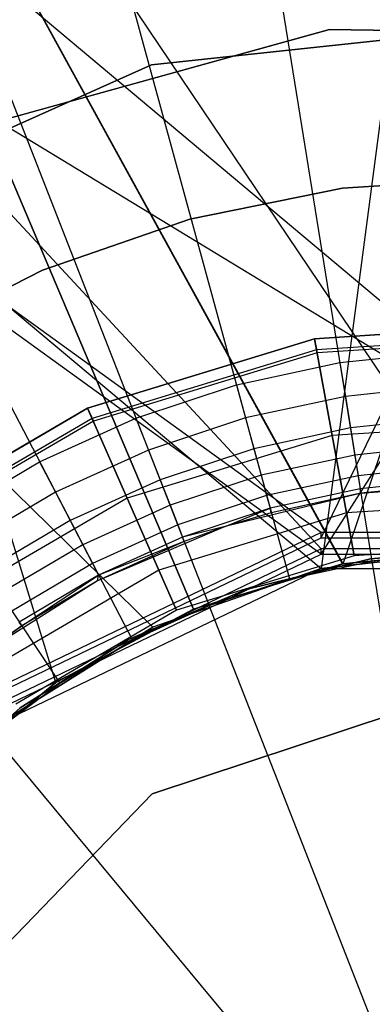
# Model space of a CAD drawing. Extents: x 0.1 to 16.1, y -3 to 3.
# Tile 39 of 65: x 7.9 to 8.033, y 0.128 to 0.5. Entities that reach past the tile are written whole.
import ezdxf

# ---------------------------------------------------------------- set-up
doc = ezdxf.new("R2010")
doc.units = 0
doc.header["$LTSCALE"] = 2.54
doc.layers.get('0').update_dxf_attribs({"color": 13, "linetype": 'CONTINUOUS'})

# ---------------------------------------------------------------- blocks, each defined once
blk = doc.blocks.new('DROPS_WOOD_D_PM_STL')
at = {"color": 0}
for p, q in [((8.14676, 0.3061, 16.34463), (7.31182, 0.81361, 16.38158)), ((8.14676, 0.3061, 16.34463), (7.31182, 0.81361, 16.38158)), ((8.01324, 0.3061, 16.34463), (7.31182, 0.81361, 16.38158)), ((8.01324, 0.3061, 16.34463), (7.31182, 0.81361, 16.38158)), ((8.01324, 0.30404, 20.34491), (8.25946, 0.81156, 20.34864)), ((8.01324, 0.30404, 20.34491), (8.25946, 0.81156, 20.34864)), ((8.14676, 0.29992, 28.3438), (7.54307, 0.80746, 28.30841)), ((8.14676, 0.29992, 28.3438), (7.54307, 0.80746, 28.30841)), ((8.01324, 0.29992, 28.3438), (7.54307, 0.80746, 28.30841)), ((8.01324, 0.29992, 28.3438), (7.54307, 0.80746, 28.30841)), ((8.01324, 0.29786, 32.34407), (7.31182, 0.8054, 32.30764)), ((8.01324, 0.29786, 32.34407), (7.31182, 0.8054, 32.30764)), ((8.01324, 0.29786, 32.34407), (8.33641, 0.80538, 32.3405)), ((8.01324, 0.29786, 32.34407), (8.33641, 0.80538, 32.3405)), ((7.94984, 0.27029, 32.35781), (7.40821, 0.8, 32.39413)), ((7.40821, 0.8, 32.39413), (8.01324, 0.29248, 32.35677)), ((7.40821, 0.8, 32.39413), (8.01324, 0.29248, 32.35677)), ((7.94984, 0.27029, 32.35781), (7.40821, 0.8, 32.39413)), ((7.91325, 0.24939, 20.85856), (7.74392, 0.8, 20.87076)), ((7.74392, 0.8, 20.87076), (7.96519, 0.27716, 20.85647)), ((8.08, 0.3, 20.85459), (7.74392, 0.8, 20.87076)), ((8.08, 0.3, 20.85459), (7.74392, 0.8, 20.87076)), ((8.0213, 0.2942, 20.85508), (7.74392, 0.8, 20.87076)), ((8.0213, 0.2942, 20.85508), (7.74392, 0.8, 20.87076)), ((7.74392, 0.8, 20.87076), (7.96519, 0.27716, 20.85647)), ((7.91325, 0.24939, 20.85856), (7.74392, 0.8, 20.87076)), ((7.91324, 0.24938, 27.85061), (7.74392, 0.8, 27.83841)), ((7.96519, 0.27716, 27.8527), (7.74392, 0.8, 27.83841)), ((7.91324, 0.24938, 27.85061), (7.74392, 0.8, 27.83841)), ((7.96519, 0.27716, 27.8527), (7.74392, 0.8, 27.83841)), ((8.02156, 0.29425, 27.8541), (7.74392, 0.8, 27.83841)), ((8.02156, 0.29425, 27.8541), (7.74392, 0.8, 27.83841)), ((8.08, 0.8, 32.3564), (8.01324, 0.29248, 32.35677)), ((8.08, 0.8, 32.3564), (8.01324, 0.29248, 32.35677)), ((8.02156, 0.29425, 27.8541), (8.19218, 0.8, 27.85279)), ((8.02156, 0.29425, 27.8541), (8.19218, 0.8, 27.85279)), ((7.98515, 0.58873, 2.22278), (8.03243, 0.29525, 2.19005)), ((7.98515, 0.58873, 2.22278), (8.03243, 0.29525, 2.19005)), ((7.92311, 0.57531, 2.22278), (8.00132, 0.28852, 2.19005)), ((7.92311, 0.57531, 2.22278), (8.00132, 0.28852, 2.19005)), ((7.86284, 0.55538, 2.22278), (7.9711, 0.27852, 2.19005)), ((7.86284, 0.55538, 2.22278), (7.9711, 0.27852, 2.19005)), ((7.80504, 0.52915, 2.22278), (7.94211, 0.26537, 2.19005)), ((7.80504, 0.52915, 2.22278), (7.94211, 0.26537, 2.19005)), ((7.94926, 0.48261, 16.033), (8.10479, 0.49938, 16.033)), ((8.10479, 0.49938, 15.973), (7.94926, 0.48261, 15.973)), ((7.94926, 0.48261, 16.033), (8.10479, 0.49938, 16.033)), ((8.10479, 0.49938, 15.973), (7.94926, 0.48261, 15.973)), ((7.75035, 0.49692, 2.22278), (7.91468, 0.24921, 2.19005)), ((7.75035, 0.49692, 2.22278), (7.91468, 0.24921, 2.19005)), ((8.01637, 0.49594, 213.39407), (7.87923, 0.45792, 213.39407)), ((7.87923, 0.45792, 213.47407), (8.01637, 0.49594, 213.47407)), ((7.87923, 0.45792, 213.47407), (8.01637, 0.49594, 213.47407)), ((8.01637, 0.49594, 213.39407), (7.87923, 0.45792, 213.39407)), ((8.15867, 0.49377, 213.39407), (8.01637, 0.49594, 213.39407)), ((8.01637, 0.49594, 213.39407), (8.01637, 0.49594, 213.47407)), ((8.01637, 0.49594, 213.47407), (8.15867, 0.49377, 213.47407)), ((8.01637, 0.49594, 213.39407), (8.01637, 0.49594, 213.47407)), ((8.01637, 0.49594, 213.47407), (8.15867, 0.49377, 213.47407)), ((8.15867, 0.49377, 213.39407), (8.01637, 0.49594, 213.39407)), ((7.80653, 0.41858, 16.033), (7.94926, 0.48261, 16.033)), ((7.94926, 0.48261, 15.973), (7.80653, 0.41858, 15.973)), ((7.80653, 0.41858, 16.033), (7.94926, 0.48261, 16.033)), ((7.94926, 0.48261, 15.973), (7.80653, 0.41858, 15.973)), ((7.94926, 0.48261, 16.033), (7.94926, 0.48261, 15.973)), ((7.94926, 0.48261, 16.033), (7.94926, 0.48261, 15.973)), ((8.08, 0.44, 28.35251), (8.02135, 0.43607, 28.35251)), ((8.02135, 0.43607, 27.85251), (8.08, 0.44, 27.85251)), ((8.08, 0.44, 28.35251), (8.02135, 0.43607, 28.35251)), ((8.02135, 0.43607, 27.85251), (8.08, 0.44, 27.85251)), ((8.08, 0.44, 20.86645), (8.02135, 0.43607, 20.86645)), ((8.02135, 0.43607, 20.36645), (8.08, 0.44, 20.36645)), ((8.08, 0.44, 20.86645), (8.02135, 0.43607, 20.86645)), ((8.02135, 0.43607, 20.36645), (8.08, 0.44, 20.36645)), ((8.02135, 0.43607, 28.35251), (7.96375, 0.42437, 28.35251)), ((7.96375, 0.42437, 27.85251), (8.02135, 0.43607, 27.85251)), ((8.02135, 0.43607, 28.35251), (7.96375, 0.42437, 28.35251)), ((7.96375, 0.42437, 27.85251), (8.02135, 0.43607, 27.85251)), ((8.02135, 0.43607, 20.86645), (7.96375, 0.42437, 20.86645)), ((7.96375, 0.42437, 20.36645), (8.02135, 0.43607, 20.36645)), ((8.02135, 0.43607, 20.86645), (7.96375, 0.42437, 20.86645)), ((7.96375, 0.42437, 20.36645), (8.02135, 0.43607, 20.36645)), ((8.02135, 0.43607, 28.35251), (8.02135, 0.43607, 27.85251)), ((8.02135, 0.43607, 28.35251), (8.02135, 0.43607, 27.85251)), ((8.02135, 0.43607, 20.86645), (8.02135, 0.43607, 20.36645)), ((8.02135, 0.43607, 20.86645), (8.02135, 0.43607, 20.36645)), ((7.96375, 0.42437, 28.35251), (7.90823, 0.40509, 28.35251)), ((7.90823, 0.40509, 27.85251), (7.96375, 0.42437, 27.85251)), ((7.96375, 0.42437, 28.35251), (7.90823, 0.40509, 28.35251)), ((7.90823, 0.40509, 27.85251), (7.96375, 0.42437, 27.85251)), ((7.96375, 0.42437, 20.86645), (7.90823, 0.40509, 20.86645)), ((7.90823, 0.40509, 20.36645), (7.96375, 0.42437, 20.36645)), ((7.96375, 0.42437, 20.86645), (7.90823, 0.40509, 20.86645)), ((7.90823, 0.40509, 20.36645), (7.96375, 0.42437, 20.36645)), ((7.96375, 0.42437, 28.35251), (7.96375, 0.42437, 27.85251)), ((7.96375, 0.42437, 28.35251), (7.96375, 0.42437, 27.85251)), ((7.96375, 0.42437, 20.86645), (7.96375, 0.42437, 20.36645)), ((7.96375, 0.42437, 20.86645), (7.96375, 0.42437, 20.36645)), ((7.90823, 0.40509, 28.35251), (7.85577, 0.37858, 28.35251)), ((7.85577, 0.37858, 27.85251), (7.90823, 0.40509, 27.85251)), ((7.90823, 0.40509, 28.35251), (7.85577, 0.37858, 28.35251)), ((7.85577, 0.37858, 27.85251), (7.90823, 0.40509, 27.85251)), ((7.90823, 0.40509, 20.86645), (7.85577, 0.37858, 20.86645)), ((7.85577, 0.37858, 20.36645), (7.90823, 0.40509, 20.36645)), ((7.90823, 0.40509, 20.86645), (7.85577, 0.37858, 20.86645)), ((7.85577, 0.37858, 20.36645), (7.90823, 0.40509, 20.36645)), ((7.90823, 0.40509, 28.35251), (7.90823, 0.40509, 27.85251)), ((7.90823, 0.40509, 28.35251), (7.90823, 0.40509, 27.85251)), ((7.90823, 0.40509, 20.86645), (7.90823, 0.40509, 20.36645)), ((7.90823, 0.40509, 20.86645), (7.90823, 0.40509, 20.36645)), ((8.0108, 0.37924, 213.38308), (8.10012, 0.38497, 213.38308)), ((8.10012, 0.38497, 213.30308), (8.0108, 0.37924, 213.30308)), ((8.0108, 0.37924, 213.47407), (8.10012, 0.38497, 213.47407)), ((8.10012, 0.38497, 213.30308), (8.0108, 0.37924, 213.30308)), ((8.0108, 0.37924, 213.47407), (8.10012, 0.38497, 213.47407)), ((8.10012, 0.38497, 213.39407), (8.0108, 0.37924, 213.39407)), ((8.10012, 0.38497, 213.39407), (8.0108, 0.37924, 213.39407)), ((8.0108, 0.37924, 213.38308), (8.10012, 0.38497, 213.38308)), ((7.92521, 0.35306, 213.38308), (8.0108, 0.37924, 213.38308)), ((8.0108, 0.37924, 213.30308), (7.92521, 0.35306, 213.30308)), ((7.92521, 0.35306, 213.47407), (8.0108, 0.37924, 213.47407)), ((8.0108, 0.37924, 213.30308), (7.92521, 0.35306, 213.30308)), ((7.92521, 0.35306, 213.47407), (8.0108, 0.37924, 213.47407)), ((8.0108, 0.37924, 213.39407), (7.92521, 0.35306, 213.39407)), ((8.0108, 0.37924, 213.39407), (7.92521, 0.35306, 213.39407)), ((7.92521, 0.35306, 213.38308), (8.0108, 0.37924, 213.38308)), ((8.01746, 0.34274, 213.31155), (8.0108, 0.37924, 213.30308)), ((8.01746, 0.34274, 213.31155), (8.0108, 0.37924, 213.30308)), ((8.0108, 0.37924, 213.47407), (8.01746, 0.34274, 213.4656)), ((8.0108, 0.37924, 213.47407), (8.01746, 0.34274, 213.4656)), ((8.01157, 0.37501, 213.39202), (8.0108, 0.37924, 213.39407)), ((8.01157, 0.37501, 213.39202), (8.0108, 0.37924, 213.39407)), ((8.0108, 0.37924, 213.38308), (8.01176, 0.37396, 213.38735)), ((8.0108, 0.37924, 213.38308), (8.01176, 0.37396, 213.38735)), ((8.0999, 0.38068, 213.39202), (8.01157, 0.37501, 213.39202)), ((8.0999, 0.38068, 213.39202), (8.01157, 0.37501, 213.39202)), ((8.09984, 0.37962, 213.38735), (8.01176, 0.37396, 213.38735)), ((8.09984, 0.37962, 213.38735), (8.01176, 0.37396, 213.38735)), ((8.01157, 0.37501, 213.39202), (7.92693, 0.34912, 213.39202)), ((8.01157, 0.37501, 213.39202), (7.92693, 0.34912, 213.39202)), ((8.01176, 0.37396, 213.38735), (7.92736, 0.34815, 213.38735)), ((8.01176, 0.37396, 213.38735), (7.92736, 0.34815, 213.38735)), ((8.01176, 0.37396, 213.38735), (8.01157, 0.37501, 213.39202)), ((8.01176, 0.37396, 213.38735), (8.01157, 0.37501, 213.39202)), ((8.02035, 0.37023, 16.33972), (8.06004, 0.37447, 16.33972)), ((8.02035, 0.37023, 16.33972), (8.06004, 0.37447, 16.33972)), ((7.98134, 0.36179, 16.33972), (8.02035, 0.37023, 16.33972)), ((7.98134, 0.36179, 16.33972), (8.02035, 0.37023, 16.33972)), ((8.02035, 0.37023, 16.33972), (8.02241, 0.35745, 16.33802)), ((8.02035, 0.37023, 16.33972), (8.02241, 0.35745, 16.33802)), ((7.94344, 0.34925, 16.33972), (7.98134, 0.36179, 16.33972)), ((7.94344, 0.34925, 16.33972), (7.98134, 0.36179, 16.33972)), ((7.98134, 0.36179, 16.33972), (7.98474, 0.3493, 16.33802)), ((7.98134, 0.36179, 16.33972), (7.98474, 0.3493, 16.33802)), ((8.06073, 0.36155, 16.33802), (8.02241, 0.35745, 16.33802)), ((8.06073, 0.36155, 16.33802), (8.02241, 0.35745, 16.33802)), ((8.02241, 0.35745, 16.33802), (7.98474, 0.3493, 16.33802)), ((8.02241, 0.35745, 16.33802), (7.98474, 0.3493, 16.33802)), ((8.02241, 0.35745, 16.33802), (8.02433, 0.34554, 16.33303)), ((8.02241, 0.35745, 16.33802), (8.02433, 0.34554, 16.33303)), ((7.84796, 0.30784, 213.38308), (7.92521, 0.35306, 213.38308)), ((7.92521, 0.35306, 213.30308), (7.84796, 0.30784, 213.30308)), ((7.84796, 0.30784, 213.47407), (7.92521, 0.35306, 213.47407)), ((7.92521, 0.35306, 213.30308), (7.84796, 0.30784, 213.30308)), ((7.84796, 0.30784, 213.47407), (7.92521, 0.35306, 213.47407)), ((7.92521, 0.35306, 213.39407), (7.84796, 0.30784, 213.39407)), ((7.92521, 0.35306, 213.39407), (7.84796, 0.30784, 213.39407)), ((7.84796, 0.30784, 213.38308), (7.92521, 0.35306, 213.38308)), ((7.9401, 0.31908, 213.31155), (7.92521, 0.35306, 213.30308)), ((7.9401, 0.31908, 213.31155), (7.92521, 0.35306, 213.30308)), ((7.92521, 0.35306, 213.47407), (7.9401, 0.31908, 213.4656)), ((7.92521, 0.35306, 213.47407), (7.9401, 0.31908, 213.4656)), ((7.92693, 0.34912, 213.39202), (7.92521, 0.35306, 213.39407)), ((7.92693, 0.34912, 213.39202), (7.92521, 0.35306, 213.39407)), ((7.92521, 0.35306, 213.38308), (7.92736, 0.34815, 213.38735)), ((7.92521, 0.35306, 213.38308), (7.92736, 0.34815, 213.38735)), ((8.06137, 0.3495, 16.33303), (8.02433, 0.34554, 16.33303)), ((8.06137, 0.3495, 16.33303), (8.02433, 0.34554, 16.33303)), ((7.92693, 0.34912, 213.39202), (7.85055, 0.30441, 213.39202)), ((7.92693, 0.34912, 213.39202), (7.85055, 0.30441, 213.39202)), ((7.92736, 0.34815, 213.38735), (7.85119, 0.30356, 213.38735)), ((7.92736, 0.34815, 213.38735), (7.85119, 0.30356, 213.38735)), ((7.90709, 0.33276, 16.33972), (7.94344, 0.34925, 16.33972)), ((7.90709, 0.33276, 16.33972), (7.94344, 0.34925, 16.33972)), ((7.92736, 0.34815, 213.38735), (7.92693, 0.34912, 213.39202)), ((7.92736, 0.34815, 213.38735), (7.92693, 0.34912, 213.39202)), ((7.94344, 0.34925, 16.33972), (7.94815, 0.3372, 16.33802)), ((7.94344, 0.34925, 16.33972), (7.94815, 0.3372, 16.33802)), ((7.98474, 0.3493, 16.33802), (7.94815, 0.3372, 16.33802)), ((7.98474, 0.3493, 16.33802), (7.94815, 0.3372, 16.33802)), ((7.98474, 0.3493, 16.33802), (7.98791, 0.33767, 16.33303)), ((7.98474, 0.3493, 16.33802), (7.98791, 0.33767, 16.33303)), ((8.09819, 0.34793, 213.31155), (8.01746, 0.34274, 213.31155)), ((8.09819, 0.34793, 213.31155), (8.01746, 0.34274, 213.31155)), ((8.09819, 0.34793, 213.4656), (8.01746, 0.34274, 213.4656)), ((8.09819, 0.34793, 213.4656), (8.01746, 0.34274, 213.4656)), ((8.01746, 0.34274, 213.31155), (7.9401, 0.31908, 213.31155)), ((8.01746, 0.34274, 213.31155), (7.9401, 0.31908, 213.31155)), ((8.01746, 0.34274, 213.4656), (7.9401, 0.31908, 213.4656)), ((8.01746, 0.34274, 213.4656), (7.9401, 0.31908, 213.4656)), ((8.02433, 0.34554, 16.33303), (7.98791, 0.33767, 16.33303)), ((8.02433, 0.34554, 16.33303), (7.98791, 0.33767, 16.33303)), ((8.0228, 0.31348, 213.33528), (8.01746, 0.34274, 213.31155)), ((8.0228, 0.31348, 213.33528), (8.01746, 0.34274, 213.31155)), ((8.01746, 0.34274, 213.4656), (8.0228, 0.31348, 213.44189)), ((8.01746, 0.34274, 213.4656), (8.0228, 0.31348, 213.44189)), ((8.02433, 0.34554, 16.33303), (8.02597, 0.33532, 16.32508)), ((8.02433, 0.34554, 16.33303), (8.02597, 0.33532, 16.32508)), ((8.06192, 0.33916, 16.32508), (8.02597, 0.33532, 16.32508)), ((8.06192, 0.33916, 16.32508), (8.02597, 0.33532, 16.32508)), ((7.94815, 0.3372, 16.33802), (7.91306, 0.32127, 16.33802)), ((7.94815, 0.3372, 16.33802), (7.91306, 0.32127, 16.33802)), ((7.94815, 0.3372, 16.33802), (7.95254, 0.32597, 16.33303)), ((7.94815, 0.3372, 16.33802), (7.95254, 0.32597, 16.33303)), ((7.98791, 0.33767, 16.33303), (7.95254, 0.32597, 16.33303)), ((7.98791, 0.33767, 16.33303), (7.95254, 0.32597, 16.33303)), ((7.98791, 0.33767, 16.33303), (7.99064, 0.32768, 16.32508)), ((7.98791, 0.33767, 16.33303), (7.99064, 0.32768, 16.32508)), ((8.02597, 0.33532, 16.32508), (7.99064, 0.32768, 16.32508)), ((8.02597, 0.33532, 16.32508), (7.99064, 0.32768, 16.32508)), ((8.02597, 0.33532, 16.32508), (8.02724, 0.32748, 16.31472)), ((8.02597, 0.33532, 16.32508), (8.02724, 0.32748, 16.31472)), ((7.8727, 0.31249, 16.33972), (7.90709, 0.33276, 16.33972)), ((7.8727, 0.31249, 16.33972), (7.90709, 0.33276, 16.33972)), ((7.90709, 0.33276, 16.33972), (7.91306, 0.32127, 16.33802)), ((7.90709, 0.33276, 16.33972), (7.91306, 0.32127, 16.33802)), ((8.06235, 0.33123, 16.31472), (8.02724, 0.32748, 16.31472)), ((8.06235, 0.33123, 16.31472), (8.02724, 0.32748, 16.31472)), ((7.99064, 0.32768, 16.32508), (7.95631, 0.31632, 16.32508)), ((7.99064, 0.32768, 16.32508), (7.95631, 0.31632, 16.32508)), ((7.99064, 0.32768, 16.32508), (7.99273, 0.32001, 16.31472)), ((7.99064, 0.32768, 16.32508), (7.99273, 0.32001, 16.31472)), ((8.02724, 0.32748, 16.31472), (7.99273, 0.32001, 16.31472)), ((8.02724, 0.32748, 16.31472), (7.99273, 0.32001, 16.31472)), ((8.02724, 0.32748, 16.31472), (8.02803, 0.32254, 16.30267)), ((8.02724, 0.32748, 16.31472), (8.02803, 0.32254, 16.30267)), ((7.95254, 0.32597, 16.33303), (7.91862, 0.31057, 16.33303)), ((7.95254, 0.32597, 16.33303), (7.91862, 0.31057, 16.33303)), ((7.95254, 0.32597, 16.33303), (7.95631, 0.31632, 16.32508)), ((7.95254, 0.32597, 16.33303), (7.95631, 0.31632, 16.32508)), ((8.08, 0.325, 16.03972), (8.02787, 0.32079, 16.03972)), ((8.08, 0.325, 16.03972), (8.02787, 0.32079, 16.03972)), ((8.06261, 0.32624, 16.30267), (8.02803, 0.32254, 16.30267)), ((8.06261, 0.32624, 16.30267), (8.02803, 0.32254, 16.30267)), ((8.0283, 0.32086, 16.28972), (8.08, 0.325, 16.03972)), ((8.0283, 0.32086, 16.28972), (8.08, 0.325, 16.03972)), ((8.0627, 0.32454, 16.28972), (8.0283, 0.32086, 16.28972)), ((8.0627, 0.32454, 16.28972), (8.0283, 0.32086, 16.28972)), ((7.91306, 0.32127, 16.33802), (7.87985, 0.30171, 16.33802)), ((7.91306, 0.32127, 16.33802), (7.87985, 0.30171, 16.33802)), ((7.91306, 0.32127, 16.33802), (7.91862, 0.31057, 16.33303)), ((7.91306, 0.32127, 16.33802), (7.91862, 0.31057, 16.33303)), ((7.99273, 0.32001, 16.31472), (7.95921, 0.30892, 16.31472)), ((7.99273, 0.32001, 16.31472), (7.95921, 0.30892, 16.31472)), ((8.02787, 0.32079, 16.03972), (7.97708, 0.30827, 16.03972)), ((8.02787, 0.32079, 16.03972), (7.97708, 0.30827, 16.03972)), ((7.99273, 0.32001, 16.31472), (7.99404, 0.31519, 16.30267)), ((7.99273, 0.32001, 16.31472), (7.99404, 0.31519, 16.30267)), ((8.02803, 0.32254, 16.30267), (7.99404, 0.31519, 16.30267)), ((8.02803, 0.32254, 16.30267), (7.99404, 0.31519, 16.30267)), ((8.0283, 0.32086, 16.28972), (7.99449, 0.31355, 16.28972)), ((8.0283, 0.32086, 16.28972), (7.99449, 0.31355, 16.28972)), ((8.02787, 0.32079, 16.03972), (7.99449, 0.31355, 16.28972)), ((8.02787, 0.32079, 16.03972), (7.99449, 0.31355, 16.28972)), ((8.0283, 0.32086, 16.28972), (8.02787, 0.32079, 16.03972)), ((8.0283, 0.32086, 16.28972), (8.02787, 0.32079, 16.03972)), ((8.0283, 0.32086, 16.28972), (8.02803, 0.32254, 16.30267)), ((8.0283, 0.32086, 16.28972), (8.02803, 0.32254, 16.30267)), ((7.9401, 0.31908, 213.31155), (7.87029, 0.27822, 213.31155)), ((7.9401, 0.31908, 213.31155), (7.87029, 0.27822, 213.31155)), ((7.9401, 0.31908, 213.4656), (7.87029, 0.27822, 213.4656)), ((7.9401, 0.31908, 213.4656), (7.87029, 0.27822, 213.4656)), ((7.95631, 0.31632, 16.32508), (7.92339, 0.30138, 16.32508)), ((7.95631, 0.31632, 16.32508), (7.92339, 0.30138, 16.32508)), ((7.95205, 0.29184, 213.33528), (7.9401, 0.31908, 213.31155)), ((7.95205, 0.29184, 213.33528), (7.9401, 0.31908, 213.31155)), ((7.9401, 0.31908, 213.4656), (7.95205, 0.29184, 213.44189)), ((7.9401, 0.31908, 213.4656), (7.95205, 0.29184, 213.44189)), ((7.95631, 0.31632, 16.32508), (7.95921, 0.30892, 16.31472)), ((7.95631, 0.31632, 16.32508), (7.95921, 0.30892, 16.31472)), ((8.09663, 0.31822, 213.33528), (8.0228, 0.31348, 213.33528)), ((8.09663, 0.31822, 213.33528), (8.0228, 0.31348, 213.33528)), ((8.09663, 0.31822, 213.44189), (8.0228, 0.31348, 213.44189)), ((8.09663, 0.31822, 213.44189), (8.0228, 0.31348, 213.44189)), ((8.0228, 0.31348, 213.33528), (7.95205, 0.29184, 213.33528)), ((8.0228, 0.31348, 213.33528), (7.95205, 0.29184, 213.33528)), ((8.0228, 0.31348, 213.44189), (7.95205, 0.29184, 213.44189)), ((8.0228, 0.31348, 213.44189), (7.95205, 0.29184, 213.44189)), ((7.99404, 0.31519, 16.30267), (7.96103, 0.30427, 16.30267)), ((7.99404, 0.31519, 16.30267), (7.96103, 0.30427, 16.30267)), ((7.97708, 0.30827, 16.28972), (7.99404, 0.31519, 16.30267)), ((7.97708, 0.30827, 16.28972), (7.99404, 0.31519, 16.30267)), ((7.99449, 0.31355, 16.28972), (7.97708, 0.30827, 16.03972)), ((7.99449, 0.31355, 16.28972), (7.97708, 0.30827, 16.03972)), ((7.99449, 0.31355, 16.28972), (7.97708, 0.30827, 16.28972)), ((7.99449, 0.31355, 16.28972), (7.97708, 0.30827, 16.28972)), ((7.99449, 0.31355, 16.28972), (7.99404, 0.31519, 16.30267)), ((7.99449, 0.31355, 16.28972), (7.99404, 0.31519, 16.30267)), ((8.02576, 0.29724, 213.36956), (8.0228, 0.31348, 213.33528)), ((8.02576, 0.29724, 213.36956), (8.0228, 0.31348, 213.33528)), ((8.0228, 0.31348, 213.44189), (8.02576, 0.29724, 213.40759)), ((8.0228, 0.31348, 213.44189), (8.02576, 0.29724, 213.40759)), ((7.91862, 0.31057, 16.33303), (7.88652, 0.29166, 16.33303)), ((7.91862, 0.31057, 16.33303), (7.88652, 0.29166, 16.33303)), ((7.91862, 0.31057, 16.33303), (7.92339, 0.30138, 16.32508)), ((7.91862, 0.31057, 16.33303), (7.92339, 0.30138, 16.32508)), ((7.95921, 0.30892, 16.31472), (7.92706, 0.29433, 16.31472)), ((7.95921, 0.30892, 16.31472), (7.92706, 0.29433, 16.31472)), ((7.95921, 0.30892, 16.31472), (7.96103, 0.30427, 16.30267)), ((7.95921, 0.30892, 16.31472), (7.96103, 0.30427, 16.30267)), ((8.01324, 0.3061, 16.34463), (7.89295, 0.24817, 16.34651)), ((8.01324, 0.3061, 16.34463), (7.89295, 0.24817, 16.34651)), ((7.97708, 0.30827, 16.03972), (7.92896, 0.28777, 16.03972)), ((7.97708, 0.30827, 16.03972), (7.92896, 0.28777, 16.03972)), ((7.97708, 0.30827, 16.03972), (7.92896, 0.28777, 16.28972)), ((7.97708, 0.30827, 16.03972), (7.92896, 0.28777, 16.28972)), ((7.97708, 0.30827, 16.28972), (7.96103, 0.30427, 16.30267)), ((7.97708, 0.30827, 16.28972), (7.96103, 0.30427, 16.30267)), ((7.97708, 0.30827, 16.03972), (7.96165, 0.30268, 16.28972)), ((7.97708, 0.30827, 16.28972), (7.96165, 0.30268, 16.28972)), ((7.97708, 0.30827, 16.03972), (7.96165, 0.30268, 16.28972)), ((7.97708, 0.30827, 16.28972), (7.96165, 0.30268, 16.28972)), ((7.97708, 0.30827, 16.28972), (7.97708, 0.30827, 16.03972)), ((7.97708, 0.30827, 16.28972), (7.97708, 0.30827, 16.03972)), ((8.14676, 0.3061, 16.34463), (8.01324, 0.3061, 16.34463)), ((8.01324, 0.30404, 20.34491), (8.01324, 0.3061, 16.34463)), ((8.14676, 0.3061, 16.34463), (8.01324, 0.3061, 16.34463)), ((8.01324, 0.30404, 20.34491), (8.01324, 0.3061, 16.34463)), ((7.92339, 0.30138, 16.32508), (7.89224, 0.28303, 16.32508)), ((7.92339, 0.30138, 16.32508), (7.89224, 0.28303, 16.32508)), ((7.89295, 0.24611, 20.3487), (8.01324, 0.30404, 20.34491)), ((7.89295, 0.24611, 20.3487), (8.01324, 0.30404, 20.34491)), ((7.92339, 0.30138, 16.32508), (7.92706, 0.29433, 16.31472)), ((7.92339, 0.30138, 16.32508), (7.92706, 0.29433, 16.31472)), ((7.96165, 0.30268, 16.28972), (7.92896, 0.28777, 16.28972)), ((7.96165, 0.30268, 16.28972), (7.92896, 0.28777, 16.28972)), ((7.96103, 0.30427, 16.30267), (7.92936, 0.2899, 16.30267)), ((7.96103, 0.30427, 16.30267), (7.92936, 0.2899, 16.30267)), ((7.96165, 0.30268, 16.28972), (7.92936, 0.2899, 16.30267)), ((7.96165, 0.30268, 16.28972), (7.92936, 0.2899, 16.30267)), ((7.96165, 0.30268, 16.28972), (7.96103, 0.30427, 16.30267)), ((7.96165, 0.30268, 16.28972), (7.96103, 0.30427, 16.30267)), ((8.01324, 0.30404, 20.34491), (8.14676, 0.30404, 20.34491)), ((8.01324, 0.30404, 20.34491), (8.14676, 0.30404, 20.34491)), ((8.09577, 0.30173, 213.36956), (8.02576, 0.29724, 213.36956)), ((8.09577, 0.30173, 213.40759), (8.02576, 0.29724, 213.40759)), ((8.09577, 0.30173, 213.36956), (8.02576, 0.29724, 213.36956)), ((8.09577, 0.30173, 213.40759), (8.02576, 0.29724, 213.40759)), ((8.01324, 0.29992, 28.3438), (7.89295, 0.24199, 28.33995)), ((8.01324, 0.29992, 28.3438), (7.89295, 0.24199, 28.33995)), ((7.89295, 0.23993, 32.34214), (8.01324, 0.29786, 32.34407)), ((7.89295, 0.23993, 32.34214), (8.01324, 0.29786, 32.34407)), ((8.08, 0.3, 32.3564), (8.01324, 0.29248, 32.35677)), ((8.01324, 0.29248, 38.3564), (8.08, 0.3, 32.3564)), ((8.01324, 0.29248, 38.3564), (8.08, 0.3, 32.3564)), ((8.08, 0.3, 32.3564), (8.01324, 0.29248, 32.35677)), ((8.14676, 0.29992, 28.3438), (8.01324, 0.29992, 28.3438)), ((8.01324, 0.29786, 32.34407), (8.01324, 0.29992, 28.3438)), ((8.14676, 0.29992, 28.3438), (8.01324, 0.29992, 28.3438)), ((8.01324, 0.29786, 32.34407), (8.01324, 0.29992, 28.3438)), ((8.01324, 0.29786, 32.34407), (8.14676, 0.29786, 32.34407)), ((8.01324, 0.29786, 32.34407), (8.14676, 0.29786, 32.34407)), ((8.08, 0.3, 20.85459), (8.0213, 0.2942, 20.85508)), ((8.08, 0.3, 20.85459), (8.0213, 0.2942, 20.85508)), ((8.02156, 0.29425, 27.8541), (8.08, 0.3, 27.85251)), ((8.02156, 0.29425, 27.8541), (8.08, 0.3, 27.85251)), ((8.03188, 0.29612, 28.35251), (8.08, 0.3, 28.35251)), ((8.08, 0.3, 27.85251), (8.03188, 0.29612, 27.85251)), ((8.08, 0.3, 27.85251), (8.03188, 0.29612, 27.85251)), ((8.03188, 0.29612, 28.35251), (8.08, 0.3, 28.35251)), ((8.03188, 0.29612, 20.86645), (8.08, 0.3, 20.86645)), ((8.08, 0.3, 20.36645), (8.03188, 0.29612, 20.36645)), ((8.08, 0.3, 20.36645), (8.03188, 0.29612, 20.36645)), ((8.03188, 0.29612, 20.86645), (8.08, 0.3, 20.86645)), ((8.03243, 0.29525, 2.19005), (8.06408, 0.29863, 2.19005)), ((8.03243, 0.29525, 2.19005), (8.06408, 0.29863, 2.19005)), ((7.92706, 0.29433, 16.31472), (7.89664, 0.27641, 16.31472)), ((7.92706, 0.29433, 16.31472), (7.89664, 0.27641, 16.31472)), ((7.92706, 0.29433, 16.31472), (7.92936, 0.2899, 16.30267)), ((7.92706, 0.29433, 16.31472), (7.92936, 0.2899, 16.30267)), ((8.02576, 0.29724, 213.36956), (7.95868, 0.27672, 213.36956)), ((8.02576, 0.29724, 213.40759), (7.95868, 0.27672, 213.40759)), ((8.02576, 0.29724, 213.36956), (7.95868, 0.27672, 213.36956)), ((8.02576, 0.29724, 213.40759), (7.95868, 0.27672, 213.40759)), ((7.96519, 0.27716, 27.8527), (8.02156, 0.29425, 27.8541)), ((7.96519, 0.27716, 27.8527), (8.02156, 0.29425, 27.8541)), ((8.0213, 0.2942, 20.85508), (7.96519, 0.27716, 20.85647)), ((8.0213, 0.2942, 20.85508), (7.96519, 0.27716, 20.85647)), ((7.985, 0.28456, 28.35251), (8.03188, 0.29612, 28.35251)), ((8.03188, 0.29612, 27.85251), (7.985, 0.28456, 27.85251)), ((8.03188, 0.29612, 27.85251), (7.985, 0.28456, 27.85251)), ((7.985, 0.28456, 28.35251), (8.03188, 0.29612, 28.35251)), ((7.985, 0.28456, 20.86645), (8.03188, 0.29612, 20.86645)), ((8.03188, 0.29612, 20.36645), (7.985, 0.28456, 20.36645)), ((8.03188, 0.29612, 20.36645), (7.985, 0.28456, 20.36645)), ((7.985, 0.28456, 20.86645), (8.03188, 0.29612, 20.86645)), ((8.00132, 0.28852, 2.19005), (8.03243, 0.29525, 2.19005)), ((8.00132, 0.28852, 2.19005), (8.03243, 0.29525, 2.19005)), ((8.02156, 0.29425, 27.8541), (8.0213, 0.2942, 20.85508)), ((8.02156, 0.29425, 27.8541), (8.0213, 0.2942, 20.85508)), ((8.02576, 0.29724, 213.40759), (8.02576, 0.29724, 213.36956)), ((8.02576, 0.29724, 213.40759), (8.02576, 0.29724, 213.36956)), ((8.03188, 0.29612, 27.85251), (8.03188, 0.29612, 28.35251)), ((8.03188, 0.29612, 27.85251), (8.03188, 0.29612, 28.35251)), ((8.03188, 0.29612, 20.36645), (8.03188, 0.29612, 20.86645)), ((8.03188, 0.29612, 20.36645), (8.03188, 0.29612, 20.86645)), ((8.03243, 0.29525, 2.19005), (8.08, 0, 2.18815)), ((8.03243, 0.29525, 2.19005), (8.08, 0, 2.18815)), ((7.95205, 0.29184, 213.33528), (7.8882, 0.25446, 213.33528)), ((7.95205, 0.29184, 213.33528), (7.8882, 0.25446, 213.33528)), ((7.95205, 0.29184, 213.44189), (7.8882, 0.25446, 213.44189)), ((7.95205, 0.29184, 213.44189), (7.8882, 0.25446, 213.44189)), ((7.89295, 0.23455, 38.3564), (8.01324, 0.29248, 38.3564)), ((7.89295, 0.23455, 38.3564), (8.01324, 0.29248, 38.3564)), ((8.01324, 0.29248, 32.35677), (7.94984, 0.27029, 32.35781)), ((8.01324, 0.29248, 38.3564), (7.94984, 0.27029, 32.35781)), ((8.01324, 0.29248, 32.35677), (7.94984, 0.27029, 32.35781)), ((8.01324, 0.29248, 38.3564), (7.94984, 0.27029, 32.35781)), ((7.95868, 0.27672, 213.36956), (7.95205, 0.29184, 213.33528)), ((7.95868, 0.27672, 213.36956), (7.95205, 0.29184, 213.33528)), ((7.95205, 0.29184, 213.44189), (7.95868, 0.27672, 213.40759)), ((7.95205, 0.29184, 213.44189), (7.95868, 0.27672, 213.40759)), ((8.01324, 0.29248, 38.3564), (8.14676, 0.29248, 38.3564)), ((8.01324, 0.29248, 38.3564), (8.14676, 0.29248, 38.3564)), ((8.01324, 0.29248, 38.3564), (8.01324, 0.29248, 32.35677)), ((8.01324, 0.29248, 38.3564), (8.01324, 0.29248, 32.35677)), ((7.92896, 0.28777, 16.03972), (7.88476, 0.25982, 16.03972)), ((7.92896, 0.28777, 16.03972), (7.88476, 0.25982, 16.03972)), ((7.92936, 0.2899, 16.30267), (7.8994, 0.27225, 16.30267)), ((7.92936, 0.2899, 16.30267), (7.8994, 0.27225, 16.30267)), ((7.90034, 0.27083, 16.28972), (7.92936, 0.2899, 16.30267)), ((7.90034, 0.27083, 16.28972), (7.92936, 0.2899, 16.30267)), ((7.92896, 0.28777, 16.03972), (7.90034, 0.27083, 16.28972)), ((7.92896, 0.28777, 16.03972), (7.90034, 0.27083, 16.28972)), ((7.92896, 0.28777, 16.28972), (7.90034, 0.27083, 16.28972)), ((7.92896, 0.28777, 16.28972), (7.90034, 0.27083, 16.28972)), ((7.92896, 0.28777, 16.28972), (7.92936, 0.2899, 16.30267)), ((7.92896, 0.28777, 16.28972), (7.92936, 0.2899, 16.30267)), ((7.92896, 0.28777, 16.03972), (7.92896, 0.28777, 16.28972)), ((7.92896, 0.28777, 16.03972), (7.92896, 0.28777, 16.28972)), ((7.9711, 0.27852, 2.19005), (8.00132, 0.28852, 2.19005)), ((7.9711, 0.27852, 2.19005), (8.00132, 0.28852, 2.19005)), ((7.94058, 0.26564, 28.35251), (7.985, 0.28456, 28.35251)), ((7.985, 0.28456, 27.85251), (7.94058, 0.26564, 27.85251)), ((7.985, 0.28456, 27.85251), (7.94058, 0.26564, 27.85251)), ((7.94058, 0.26564, 28.35251), (7.985, 0.28456, 28.35251)), ((7.94058, 0.26564, 20.86645), (7.985, 0.28456, 20.86645)), ((7.985, 0.28456, 20.36645), (7.94058, 0.26564, 20.36645)), ((7.985, 0.28456, 20.36645), (7.94058, 0.26564, 20.36645)), ((7.94058, 0.26564, 20.86645), (7.985, 0.28456, 20.86645)), ((7.985, 0.28456, 27.85251), (7.985, 0.28456, 28.35251)), ((7.985, 0.28456, 27.85251), (7.985, 0.28456, 28.35251)), ((7.985, 0.28456, 20.36645), (7.985, 0.28456, 20.86645)), ((7.985, 0.28456, 20.36645), (7.985, 0.28456, 20.86645)), ((7.95868, 0.27672, 213.36956), (7.89813, 0.24128, 213.36956)), ((7.95868, 0.27672, 213.36956), (7.89813, 0.24128, 213.36956)), ((7.95868, 0.27672, 213.40759), (7.89813, 0.24128, 213.40759)), ((7.95868, 0.27672, 213.40759), (7.89813, 0.24128, 213.40759)), ((7.91324, 0.24938, 27.85061), (7.96519, 0.27716, 27.8527)), ((7.91324, 0.24938, 27.85061), (7.96519, 0.27716, 27.8527)), ((7.96519, 0.27716, 20.85647), (7.91325, 0.24939, 20.85856)), ((7.96519, 0.27716, 20.85647), (7.91325, 0.24939, 20.85856)), ((7.94211, 0.26537, 2.19005), (7.9711, 0.27852, 2.19005)), ((7.94211, 0.26537, 2.19005), (7.9711, 0.27852, 2.19005)), ((7.95868, 0.27672, 213.40759), (7.95868, 0.27672, 213.36956)), ((7.95868, 0.27672, 213.40759), (7.95868, 0.27672, 213.36956)), ((7.96519, 0.27716, 27.8527), (7.96519, 0.27716, 20.85647)), ((7.96519, 0.27716, 27.8527), (7.96519, 0.27716, 20.85647)), ((8.08, 0, 2.18815), (7.9711, 0.27852, 2.19005)), ((8.08, 0, 2.18815), (7.9711, 0.27852, 2.19005)), ((7.90034, 0.27083, 16.28972), (7.8994, 0.27225, 16.30267)), ((7.90034, 0.27083, 16.28972), (7.8994, 0.27225, 16.30267)), ((7.88476, 0.25982, 16.03972), (7.90034, 0.27083, 16.28972)), ((7.90034, 0.27083, 16.28972), (7.88476, 0.25982, 16.28972)), ((7.88476, 0.25982, 16.03972), (7.90034, 0.27083, 16.28972)), ((7.90034, 0.27083, 16.28972), (7.88476, 0.25982, 16.28972)), ((7.94984, 0.27029, 32.35781), (7.89295, 0.23455, 32.35932)), ((7.89295, 0.23455, 38.3564), (7.94984, 0.27029, 32.35781)), ((7.89295, 0.23455, 38.3564), (7.94984, 0.27029, 32.35781)), ((7.94984, 0.27029, 32.35781), (7.89295, 0.23455, 32.35932)), ((7.89978, 0.23983, 28.35251), (7.94058, 0.26564, 28.35251)), ((7.94058, 0.26564, 27.85251), (7.89978, 0.23983, 27.85251)), ((7.94058, 0.26564, 27.85251), (7.89978, 0.23983, 27.85251)), ((7.89978, 0.23983, 28.35251), (7.94058, 0.26564, 28.35251)), ((7.89978, 0.23983, 20.86645), (7.94058, 0.26564, 20.86645)), ((7.94058, 0.26564, 20.36645), (7.89978, 0.23983, 20.36645)), ((7.94058, 0.26564, 20.36645), (7.89978, 0.23983, 20.36645)), ((7.89978, 0.23983, 20.86645), (7.94058, 0.26564, 20.86645)), ((7.91468, 0.24921, 2.19005), (7.94211, 0.26537, 2.19005)), ((7.91468, 0.24921, 2.19005), (7.94211, 0.26537, 2.19005)), ((7.94058, 0.26564, 27.85251), (7.94058, 0.26564, 28.35251)), ((7.94058, 0.26564, 27.85251), (7.94058, 0.26564, 28.35251)), ((7.94058, 0.26564, 20.36645), (7.94058, 0.26564, 20.86645)), ((7.94058, 0.26564, 20.36645), (7.94058, 0.26564, 20.86645)), ((7.91325, 0.24939, 20.85856), (7.86787, 0.21213, 20.86102)), ((7.91325, 0.24939, 20.85856), (7.86787, 0.21213, 20.86102)), ((7.86787, 0.21213, 27.84815), (7.91324, 0.24938, 27.85061)), ((7.86787, 0.21213, 27.84815), (7.91324, 0.24938, 27.85061)), ((7.88913, 0.23022, 2.19005), (7.91468, 0.24921, 2.19005)), ((7.88913, 0.23022, 2.19005), (7.91468, 0.24921, 2.19005)), ((7.91324, 0.24938, 27.85061), (7.91325, 0.24939, 20.85856)), ((7.91324, 0.24938, 27.85061), (7.91325, 0.24939, 20.85856)), ((8.0608, 0.24425, 215.55796), (7.94949, 0.20735, 215.55796)), ((7.94949, 0.20735, 14.55795), (8.0608, 0.24425, 14.55795)), ((8.0608, 0.24425, 215.55796), (7.94949, 0.20735, 215.55796)), ((7.94949, 0.20735, 14.55795), (8.0608, 0.24425, 14.55795)), ((7.86364, 0.20782, 28.35251), (7.89978, 0.23983, 28.35251)), ((7.89978, 0.23983, 27.85251), (7.86364, 0.20782, 27.85251)), ((7.89978, 0.23983, 27.85251), (7.86364, 0.20782, 27.85251)), ((7.86364, 0.20782, 28.35251), (7.89978, 0.23983, 28.35251)), ((7.86364, 0.20782, 20.86645), (7.89978, 0.23983, 20.86645)), ((7.89978, 0.23983, 20.36645), (7.86364, 0.20782, 20.36645)), ((7.89978, 0.23983, 20.36645), (7.86364, 0.20782, 20.36645)), ((7.86364, 0.20782, 20.86645), (7.89978, 0.23983, 20.86645)), ((7.89978, 0.23983, 27.85251), (7.89978, 0.23983, 28.35251)), ((7.89978, 0.23983, 27.85251), (7.89978, 0.23983, 28.35251)), ((7.89978, 0.23983, 20.36645), (7.89978, 0.23983, 20.86645)), ((7.89978, 0.23983, 20.36645), (7.89978, 0.23983, 20.86645)), ((8.08, 0, 2.18815), (7.88913, 0.23022, 2.19005)), ((8.08, 0, 2.18815), (7.88913, 0.23022, 2.19005)), ((7.94949, 0.20735, 215.55796), (7.86808, 0.12295, 215.55796)), ((7.86808, 0.12295, 14.55795), (7.94949, 0.20735, 14.55795)), ((7.94949, 0.20735, 215.55796), (7.86808, 0.12295, 215.55796)), ((7.86808, 0.12295, 14.55795), (7.94949, 0.20735, 14.55795)), ((7.94949, 0.20735, 215.55796), (7.94949, 0.20735, 14.55795)), ((7.94949, 0.20735, 215.55796), (7.94949, 0.20735, 14.55795))]:
    blk.add_line(p, q, dxfattribs=at)

msp = doc.modelspace()

# ---------------------------------------------------------------- block references
at = {"color": 250}
msp.add_blockref('DROPS_WOOD_D_PM_STL', (0, 0), dxfattribs=at)

doc.saveas('drawing.dxf')
